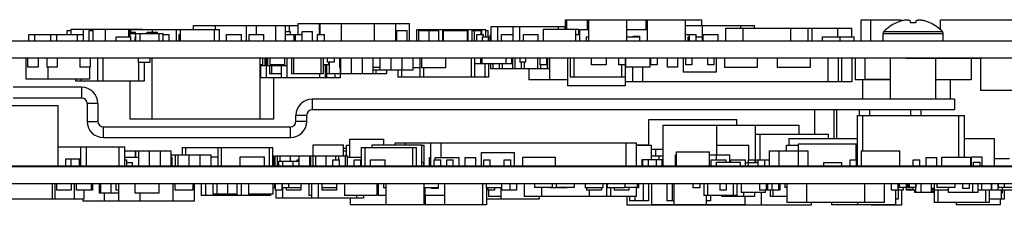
# Model space of a CAD drawing. Header units: inches. Extents: x 0 to 34, y 0 to 22.
# Tile 64 of 84: x 20.83 to 24.418, y 5.158 to 5.833. Entities that reach past the tile are written whole.
import ezdxf

# ---------------------------------------------------------------- set-up
doc = ezdxf.new("R2010")
doc.units = ezdxf.units.IN
doc.header["$LTSCALE"] = 1.87
doc.header["$MEASUREMENT"] = 0
doc.layers.get('0').update_dxf_attribs({"linetype": 'CONTINUOUS'})

msp = doc.modelspace()

# ---------------------------------------------------------------- linework, layer by layer
at = {"color": 7, "linetype": 'CONTINUOUS'}
for p, q in [((21.8452, 5.7791), (21.8452, 5.8191)), ((21.8452, 5.8191), (22.2512, 5.8191)), ((21.9232, 5.7791), (21.9232, 5.8191)), ((21.9252, 5.7791), (21.9252, 5.8191)), ((22.0032, 5.7551), (22.0032, 5.8191)), ((22.1232, 5.7551), (22.1232, 5.8191)), ((22.2012, 5.7551), (22.2012, 5.8191)), ((22.2512, 5.7551), (22.2512, 5.8191)), ((22.8197, 5.8331), (23.3167, 5.8331)), ((22.8197, 5.7991), (22.8197, 5.8331)), ((22.8247, 5.7991), (22.8247, 5.8331)), ((22.8997, 5.7981), (22.8997, 5.8331)), ((22.9047, 5.7551), (22.9047, 5.8331)), ((23.0427, 5.7551), (23.0427, 5.8331)), ((23.1137, 5.7981), (23.1137, 5.8331)), ((23.1187, 5.7551), (23.1187, 5.8331)), ((23.2567, 5.7551), (23.2567, 5.8331)), ((23.3167, 5.8121), (23.3167, 5.8331)), ((23.8972, 5.8331), (24.0422, 5.8331)), ((23.8972, 5.7551), (23.8972, 5.8331)), ((23.9322, 5.7551), (23.9322, 5.8331)), ((24.0422, 5.8281), (24.0422, 5.8331)), ((24.0767, 5.822), (24.0767, 5.8287)), ((24.0957, 5.8287), (24.0957, 5.822)), ((24.1862, 5.8331), (24.5254, 5.8331)), ((24.1862, 5.7962), (24.1862, 5.8331)), ((20.8632, 5.7551), (20.8632, 5.7791)), ((20.8632, 5.7791), (21.0632, 5.7791)), ((20.8857, 5.7551), (20.8857, 5.7791)), ((20.9432, 5.7551), (20.9432, 5.7791)), ((20.9657, 5.7551), (20.9657, 5.7791)), ((21.0032, 5.7791), (21.0032, 5.7941)), ((21.0032, 5.7941), (21.0182, 5.7941)), ((21.0182, 5.7791), (21.0182, 5.7991)), ((21.0182, 5.7991), (21.2782, 5.7991)), ((21.0407, 5.7551), (21.0407, 5.7791)), ((21.0632, 5.7551), (21.0632, 5.7991)), ((21.0832, 5.7551), (21.0832, 5.7941)), ((21.0832, 5.7941), (21.0982, 5.7941)), ((21.0982, 5.7551), (21.0982, 5.7991)), ((21.1432, 5.7551), (21.1432, 5.7991)), ((21.2282, 5.7711), (21.2282, 5.7991)), ((21.2282, 5.7941), (21.2332, 5.7941)), ((21.2332, 5.7711), (21.2332, 5.7941)), ((21.2332, 5.7881), (21.2522, 5.7881)), ((21.2332, 5.7831), (21.3527, 5.7831)), ((21.2347, 5.7881), (21.2347, 5.7981)), ((21.2347, 5.7981), (21.5582, 5.7981)), ((21.2522, 5.7831), (21.2522, 5.7881)), ((21.2537, 5.7551), (21.2537, 5.7831)), ((21.2687, 5.7551), (21.2687, 5.7831)), ((21.2782, 5.7981), (21.2782, 5.7991)), ((21.2942, 5.7831), (21.2942, 5.7881)), ((21.2942, 5.7881), (21.3322, 5.7881)), ((21.3147, 5.7881), (21.3147, 5.7981)), ((21.3322, 5.7831), (21.3322, 5.7881)), ((21.338, 5.7551), (21.338, 5.7831)), ((21.3527, 5.7551), (21.3527, 5.7831)), ((21.3527, 5.7791), (21.3752, 5.7791)), ((21.3752, 5.7551), (21.3752, 5.7791)), ((21.4017, 5.7551), (21.4017, 5.7981)), ((21.4112, 5.7551), (21.4112, 5.7791)), ((21.4112, 5.7791), (21.4167, 5.7791)), ((21.4167, 5.7551), (21.4167, 5.7981)), ((21.4632, 5.7981), (21.4632, 5.8121)), ((21.4632, 5.8121), (21.8452, 5.8121)), ((21.5397, 5.7551), (21.5397, 5.7981)), ((21.5432, 5.7981), (21.5432, 5.8121)), ((21.5582, 5.7551), (21.5582, 5.7981)), ((21.5842, 5.7551), (21.5842, 5.7791)), ((21.5842, 5.7791), (21.6382, 5.7791)), ((21.6382, 5.7551), (21.6382, 5.7791)), ((21.6572, 5.7551), (21.6572, 5.8121)), ((21.6662, 5.7551), (21.6662, 5.7791)), ((21.6662, 5.7791), (21.7202, 5.7791)), ((21.6927, 5.7791), (21.6927, 5.8121)), ((21.7202, 5.7551), (21.7202, 5.7791)), ((21.7637, 5.7551), (21.7637, 5.8121)), ((21.7992, 5.7551), (21.7992, 5.8121)), ((21.7992, 5.7901), (21.8172, 5.7901)), ((21.7992, 5.7791), (21.8302, 5.7791)), ((21.8137, 5.7901), (21.8137, 5.8121)), ((21.8172, 5.7791), (21.8172, 5.7901)), ((21.8302, 5.7551), (21.8302, 5.7791)), ((21.8356, 5.7551), (21.8356, 5.7791)), ((21.8356, 5.7791), (21.8592, 5.7791)), ((21.8592, 5.7551), (21.8592, 5.7901)), ((21.8592, 5.7901), (21.8972, 5.7901)), ((21.8972, 5.7551), (21.8972, 5.7901)), ((21.9156, 5.7551), (21.9156, 5.7791)), ((21.9156, 5.7791), (21.9408, 5.7791)), ((21.9408, 5.7551), (21.9408, 5.7791)), ((22.2042, 5.7551), (22.2042, 5.7941)), ((22.2042, 5.7941), (22.2422, 5.7941)), ((22.2422, 5.7551), (22.2422, 5.7941)), ((22.2771, 5.7551), (22.2771, 5.7981)), ((22.2771, 5.7981), (22.5292, 5.7981)), ((22.2842, 5.7551), (22.2842, 5.7941)), ((22.2842, 5.7941), (22.3571, 5.7941)), ((22.2918, 5.7941), (22.2918, 5.7981)), ((22.3222, 5.7551), (22.3222, 5.7941)), ((22.3571, 5.7551), (22.3571, 5.7981)), ((22.3718, 5.7551), (22.3718, 5.7981)), ((22.3742, 5.7551), (22.3742, 5.7941)), ((22.3742, 5.7941), (22.4622, 5.7941)), ((22.4622, 5.7551), (22.4622, 5.7941)), ((22.4646, 5.7551), (22.4646, 5.7981)), ((22.4792, 5.7551), (22.4792, 5.7981)), ((22.4792, 5.7941), (22.5122, 5.7941)), ((22.4872, 5.7551), (22.4872, 5.7941)), ((22.4962, 5.7791), (22.5202, 5.7791)), ((22.4962, 5.7551), (22.4962, 5.7791)), ((22.5122, 5.7791), (22.5122, 5.7941)), ((22.5146, 5.7791), (22.5146, 5.7981)), ((22.5202, 5.7711), (22.5202, 5.7791)), ((22.5292, 5.7711), (22.5292, 5.7981)), ((22.5292, 5.7941), (22.5372, 5.7941)), ((22.5372, 5.7711), (22.5372, 5.7941)), ((22.5462, 5.7791), (22.5482, 5.7791)), ((22.5462, 5.7551), (22.5462, 5.7791)), ((22.5482, 5.8081), (22.8197, 5.8081)), ((22.5482, 5.7551), (22.5482, 5.8081)), ((22.5732, 5.7551), (22.5732, 5.8081)), ((22.5862, 5.7791), (22.6282, 5.7791)), ((22.5862, 5.7551), (22.5862, 5.7791)), ((22.6282, 5.7551), (22.6282, 5.8081)), ((22.6532, 5.7551), (22.6532, 5.8081)), ((22.6662, 5.7791), (22.7202, 5.7791)), ((22.6662, 5.7551), (22.6662, 5.7791)), ((22.7202, 5.7551), (22.7202, 5.7791)), ((22.739, 5.7991), (22.8673, 5.7991)), ((22.739, 5.7551), (22.739, 5.7991)), ((22.7932, 5.7991), (22.7932, 5.8081)), ((22.8182, 5.7991), (22.8182, 5.8081)), ((22.8573, 5.7551), (22.8573, 5.7991)), ((22.8573, 5.7791), (22.8717, 5.7791)), ((22.8673, 5.7791), (22.8673, 5.7991)), ((22.8717, 5.7981), (22.9047, 5.7981)), ((22.8717, 5.7551), (22.8717, 5.7981)), ((23.0427, 5.7981), (23.1187, 5.7981)), ((23.2567, 5.8121), (23.5082, 5.8121)), ((23.2567, 5.7791), (23.2952, 5.7791)), ((23.2712, 5.7551), (23.2712, 5.7791)), ((23.2952, 5.7551), (23.2952, 5.7791)), ((23.3182, 5.7551), (23.3182, 5.8121)), ((23.3212, 5.7791), (23.3752, 5.7791)), ((23.3212, 5.7551), (23.3212, 5.7791)), ((23.3752, 5.7551), (23.3752, 5.7791)), ((23.4032, 5.8021), (23.8622, 5.8021)), ((23.4032, 5.7551), (23.4032, 5.8021)), ((23.4582, 5.8021), (23.4582, 5.8121)), ((23.4672, 5.7551), (23.4672, 5.8021)), ((23.5082, 5.8021), (23.5082, 5.8121)), ((23.6402, 5.7551), (23.6402, 5.8021)), ((23.7032, 5.7551), (23.7032, 5.8021)), ((23.7182, 5.7551), (23.7182, 5.8021)), ((23.8122, 5.7711), (23.8122, 5.8021)), ((23.8622, 5.7711), (23.8622, 5.8021)), ((23.9767, 5.7831), (24.1957, 5.7831)), ((23.9767, 5.7551), (23.9767, 5.7831)), ((23.9795, 5.79), (24.1928, 5.79)), ((24.1957, 5.7551), (24.1957, 5.7831)), ((25.3412, 5.7551), (19.6272, 5.7551)), ((21.1812, 5.7551), (21.1812, 5.7711)), ((21.1812, 5.7711), (21.2352, 5.7711)), ((21.2352, 5.7551), (21.2352, 5.7711)), ((21.2512, 5.7551), (21.2512, 5.7711)), ((21.2512, 5.7711), (21.2537, 5.7711)), ((22.5172, 5.7711), (22.5442, 5.7711)), ((22.5172, 5.7551), (22.5172, 5.7711)), ((22.5392, 5.7551), (22.5392, 5.7711)), ((22.5442, 5.7551), (22.5442, 5.7711)), ((22.8962, 5.7711), (22.9047, 5.7711)), ((22.8962, 5.7551), (22.8962, 5.7711)), ((23.0427, 5.7711), (23.0907, 5.7711)), ((23.0657, 5.7731), (23.0907, 5.7731)), ((23.0657, 5.7711), (23.0657, 5.7731)), ((23.0907, 5.7551), (23.0907, 5.7731)), ((23.2657, 5.7711), (23.2712, 5.7711)), ((23.2657, 5.7551), (23.2657, 5.7711)), ((23.2952, 5.7711), (23.3182, 5.7711)), ((23.7557, 5.7711), (23.8707, 5.7711)), ((23.7557, 5.7551), (23.7557, 5.7711)), ((23.8207, 5.7551), (23.8207, 5.7711)), ((23.8707, 5.7551), (23.8707, 5.7711)), ((25.3412, 5.6931), (19.6272, 5.6931)), ((20.8522, 5.6931), (20.8522, 5.6171)), ((20.8592, 5.6931), (20.8592, 5.6601)), ((20.8972, 5.6931), (20.8972, 5.6601)), ((20.9292, 5.6931), (20.9292, 5.6601)), ((20.9672, 5.6931), (20.9672, 5.6601)), ((21.0492, 5.6931), (21.0492, 5.6601)), ((21.0872, 5.6931), (21.0872, 5.6601)), ((21.1137, 5.6931), (21.1137, 5.6101)), ((21.1332, 5.6931), (21.1332, 5.6101)), ((21.2622, 5.6931), (21.2622, 5.6771)), ((21.3042, 5.6771), (21.2622, 5.6771)), ((21.2637, 5.6771), (21.2637, 5.6101)), ((21.2832, 5.6771), (21.2832, 5.6101)), ((21.3042, 5.6931), (21.3042, 5.6771)), ((21.3117, 5.6931), (21.3117, 5.4711)), ((21.7054, 5.6931), (21.7054, 5.4711)), ((21.7152, 5.6931), (21.7152, 5.6691)), ((21.7232, 5.6931), (21.7232, 5.6651)), ((21.7282, 5.6931), (21.7282, 5.6221)), ((21.7332, 5.6931), (21.7332, 5.6651)), ((21.7412, 5.6931), (21.7412, 5.6691)), ((21.7952, 5.6931), (21.7952, 5.6691)), ((21.8032, 5.6931), (21.8032, 5.6221)), ((21.8202, 5.6931), (21.8202, 5.6361)), ((21.8282, 5.6931), (21.8282, 5.6361)), ((21.9282, 5.6931), (21.9282, 5.6361)), ((21.9362, 5.6931), (21.9362, 5.6361)), ((21.9507, 5.6931), (21.9507, 5.6791)), ((21.9757, 5.6791), (21.9507, 5.6791)), ((21.9552, 5.6791), (21.9552, 5.6691)), ((21.9581, 5.6791), (21.9581, 5.6361)), ((21.9757, 5.6931), (21.9757, 5.6791)), ((21.9962, 5.6931), (21.9962, 5.6591)), ((21.9991, 5.6931), (21.9991, 5.6361)), ((22.0381, 5.6931), (22.0381, 5.6361)), ((22.0783, 5.6931), (22.0783, 5.6361)), ((22.1172, 5.6931), (22.1172, 5.6361)), ((22.1432, 5.6931), (22.1432, 5.6501)), ((22.1832, 5.6931), (22.1832, 5.6501)), ((22.2232, 5.6931), (22.2232, 5.6501)), ((22.2632, 5.6931), (22.2632, 5.6501)), ((22.2882, 5.6931), (22.2882, 5.6241)), ((22.2942, 5.6931), (22.2942, 5.6581)), ((22.3822, 5.6931), (22.3822, 5.6581)), ((22.4752, 5.6931), (22.4752, 5.6241)), ((22.4882, 5.6931), (22.4882, 5.6241)), ((22.6222, 5.6731), (22.4882, 5.6731)), ((22.5092, 5.6931), (22.5092, 5.6731)), ((22.5142, 5.6931), (22.5142, 5.6731)), ((22.5252, 5.6731), (22.5252, 5.6241)), ((22.5382, 5.6731), (22.5382, 5.6241)), ((22.5462, 5.6731), (22.5462, 5.6541)), ((22.5541, 5.6731), (22.5541, 5.6541)), ((22.5777, 5.6731), (22.5777, 5.6541)), ((22.5888, 5.6731), (22.5888, 5.6541)), ((22.6022, 5.6931), (22.6022, 5.6731)), ((22.6222, 5.6931), (22.6222, 5.6731)), ((22.6262, 5.6931), (22.6262, 5.6541)), ((22.6341, 5.6931), (22.6341, 5.6541)), ((22.6532, 5.6931), (22.6532, 5.6791)), ((22.6732, 5.6791), (22.6532, 5.6791)), ((22.6577, 5.6791), (22.6577, 5.6541)), ((22.6688, 5.6791), (22.6688, 5.6541)), ((22.6732, 5.6931), (22.6732, 5.6791)), ((22.7176, 5.6931), (22.7176, 5.6541)), ((22.7262, 5.6931), (22.7262, 5.6691)), ((22.7502, 5.6931), (22.7502, 5.6691)), ((22.7522, 5.6931), (22.7522, 5.6541)), ((22.7601, 5.6931), (22.7601, 5.6541)), ((22.7612, 5.6771), (22.7601, 5.6771)), ((22.7612, 5.6931), (22.7612, 5.6141)), ((22.8262, 5.6931), (22.8262, 5.5931)), ((22.8362, 5.6931), (22.8362, 5.6241)), ((22.8492, 5.6931), (22.8492, 5.6241)), ((22.9132, 5.6931), (22.9132, 5.6691)), ((22.9672, 5.6931), (22.9672, 5.6691)), ((23.0122, 5.6931), (23.0122, 5.6691)), ((23.0362, 5.6931), (23.0362, 5.5931)), ((23.0382, 5.6931), (23.0382, 5.6601)), ((23.1262, 5.6931), (23.1262, 5.6601)), ((23.1292, 5.6931), (23.1292, 5.6691)), ((23.1532, 5.6931), (23.1532, 5.6691)), ((23.1892, 5.6931), (23.1892, 5.6601)), ((23.2272, 5.6931), (23.2272, 5.6601)), ((23.2482, 5.6931), (23.2482, 5.6421)), ((23.2562, 5.6931), (23.2562, 5.6691)), ((23.2802, 5.6931), (23.2802, 5.6691)), ((23.3362, 5.6931), (23.3362, 5.6691)), ((23.3602, 5.6931), (23.3602, 5.6691)), ((23.3682, 5.6931), (23.3682, 5.6421)), ((23.3982, 5.6931), (23.3982, 5.6591)), ((23.5182, 5.6931), (23.5182, 5.6591)), ((23.5912, 5.6931), (23.5912, 5.6591)), ((23.7112, 5.6931), (23.7112, 5.6591)), ((23.7756, 5.6931), (23.7756, 5.6071)), ((23.8132, 5.6931), (23.8132, 5.6071)), ((23.8256, 5.6931), (23.8256, 5.6071)), ((23.8632, 5.6931), (23.8632, 5.6071)), ((23.8752, 5.6931), (23.8752, 5.6141)), ((23.9102, 5.6931), (23.9102, 5.6151)), ((24.0037, 5.5443), (24.0037, 5.6928)), ((24.0202, 5.6931), (24.0202, 5.6928)), ((24.0302, 5.6931), (24.0302, 5.6928)), ((24.3362, 5.6921), (24.0612, 5.6921)), ((24.1687, 5.5443), (24.1687, 5.6921)), ((24.2972, 5.6921), (24.2972, 5.6141)), ((24.3322, 5.6921), (24.3322, 5.5751)), ((20.8972, 5.6601), (20.8592, 5.6601)), ((20.9672, 5.6601), (20.9292, 5.6601)), ((20.9322, 5.6601), (20.9322, 5.6171)), ((21.0872, 5.6601), (21.0492, 5.6601)), ((21.0842, 5.6601), (21.0842, 5.6171)), ((21.7152, 5.6691), (21.7054, 5.6691)), ((21.7232, 5.6651), (21.7054, 5.6651)), ((21.7082, 5.6651), (21.7082, 5.6221)), ((21.8032, 5.6651), (21.7332, 5.6651)), ((21.7402, 5.6651), (21.7402, 5.6361)), ((21.7832, 5.6361), (21.7402, 5.6361)), ((21.7952, 5.6691), (21.7412, 5.6691)), ((21.7482, 5.6651), (21.7482, 5.6361)), ((21.7532, 5.6691), (21.7532, 5.6651)), ((21.7832, 5.6691), (21.7832, 5.6221)), ((21.9362, 5.6361), (21.8202, 5.6361)), ((21.9232, 5.6361), (21.9232, 5.6221)), ((21.9552, 5.6691), (21.9362, 5.6691)), ((21.9432, 5.6691), (21.9432, 5.6221)), ((21.9482, 5.6691), (21.9482, 5.6221)), ((22.1672, 5.6361), (21.9482, 5.6361)), ((21.9782, 5.6361), (21.9782, 5.6221)), ((21.9991, 5.6591), (21.9962, 5.6591)), ((21.9982, 5.6361), (21.9982, 5.6221)), ((21.9983, 5.6591), (21.9983, 5.6361)), ((22.1432, 5.6591), (22.1172, 5.6591)), ((22.2632, 5.6501), (22.1172, 5.6501)), ((22.1283, 5.6501), (22.1283, 5.6361)), ((22.1672, 5.6501), (22.1672, 5.6361)), ((22.2082, 5.6501), (22.2082, 5.6241)), ((22.2212, 5.6501), (22.2212, 5.6241)), ((22.2882, 5.6581), (22.2632, 5.6581)), ((22.3822, 5.6581), (22.2942, 5.6581)), ((22.3012, 5.6581), (22.3012, 5.6241)), ((22.7601, 5.6541), (22.5462, 5.6541)), ((22.6852, 5.6541), (22.6852, 5.6141)), ((22.7502, 5.6691), (22.7262, 5.6691)), ((22.7286, 5.6691), (22.7286, 5.6541)), ((22.9672, 5.6691), (22.9132, 5.6691)), ((23.0382, 5.6691), (23.0122, 5.6691)), ((23.0232, 5.6691), (23.0232, 5.6241)), ((23.1262, 5.6601), (23.0362, 5.6601)), ((23.0632, 5.6601), (23.0632, 5.6071)), ((23.1004, 5.6601), (23.1004, 5.6071)), ((23.1532, 5.6691), (23.1292, 5.6691)), ((23.2272, 5.6601), (23.1892, 5.6601)), ((23.3682, 5.6421), (23.2482, 5.6421)), ((23.2802, 5.6691), (23.2562, 5.6691)), ((23.3602, 5.6691), (23.3362, 5.6691)), ((23.5182, 5.6591), (23.3982, 5.6591)), ((23.7112, 5.6591), (23.5912, 5.6591)), ((21.0842, 5.6171), (20.8522, 5.6171)), ((21.0337, 5.6171), (21.0337, 5.6101)), ((21.2832, 5.6101), (21.0337, 5.6101)), ((21.0532, 5.6171), (21.0532, 5.6101)), ((21.2317, 5.6101), (21.2317, 5.4711)), ((21.9982, 5.6221), (21.7082, 5.6221)), ((21.7554, 5.6221), (21.7554, 5.4711)), ((22.5382, 5.6241), (22.2082, 5.6241)), ((22.8262, 5.6141), (22.6852, 5.6141)), ((23.0362, 5.6241), (22.8362, 5.6241)), ((23.8632, 5.6071), (23.0362, 5.6071)), ((24.0037, 5.6141), (23.8752, 5.6141)), ((23.9012, 5.6141), (23.9012, 5.5443)), ((24.0037, 5.6151), (23.9102, 5.6151)), ((24.2972, 5.6141), (24.1687, 5.6141)), ((24.2212, 5.6141), (24.2212, 5.5443)), ((21.056, 5.5873), (21.056, 5.5483)), ((23.0362, 5.5931), (22.8262, 5.5931)), ((24.4812, 5.5751), (24.3322, 5.5751)), ((21.056, 5.5483), (20.8068, 5.5483)), ((21.076, 5.5283), (21.076, 5.4633)), ((21.115, 5.5283), (21.076, 5.5283)), ((21.896, 5.5443), (21.896, 5.5053)), ((24.237, 5.5443), (24.237, 5.5053)), ((20.4467, 5.5211), (20.9704, 5.5211)), ((20.9704, 5.3011), (20.9704, 5.5211)), ((24.237, 5.5053), (21.896, 5.5053)), ((23.7282, 5.4171), (23.7282, 5.5053)), ((23.7982, 5.4011), (23.7982, 5.5053)), ((23.8083, 5.4011), (23.8083, 5.5053)), ((23.8907, 5.4841), (23.8907, 5.5053)), ((23.9282, 5.4841), (23.9282, 5.5053)), ((24.0782, 5.4841), (24.0782, 5.5053)), ((24.1137, 5.5053), (24.1137, 5.4841)), ((21.076, 5.4633), (21.115, 5.4633)), ((21.7554, 5.4711), (21.2317, 5.4711)), ((21.837, 5.4853), (21.876, 5.4853)), ((21.876, 5.4633), (21.837, 5.4633)), ((21.876, 5.4633), (21.876, 5.4853)), ((23.1232, 5.4701), (23.4432, 5.4701)), ((23.1232, 5.3771), (23.1232, 5.4701)), ((23.4432, 5.4491), (23.4432, 5.4701)), ((23.8832, 5.4841), (24.2732, 5.4841)), ((23.8832, 5.3011), (23.8832, 5.4841)), ((23.9032, 5.3561), (23.9032, 5.4841)), ((24.2532, 5.3331), (24.2532, 5.4841)), ((24.2732, 5.3331), (24.2732, 5.4841)), ((21.135, 5.4043), (21.135, 5.4433)), ((21.817, 5.4043), (21.817, 5.4433)), ((23.1752, 5.4491), (23.6712, 5.4491)), ((23.1752, 5.3011), (23.1752, 5.4491)), ((23.3712, 5.3421), (23.3712, 5.4491)), ((23.5112, 5.3151), (23.5112, 5.4491)), ((23.6712, 5.4171), (23.6712, 5.4491)), ((21.135, 5.4043), (21.817, 5.4043)), ((22.0332, 5.3331), (22.0332, 5.3991)), ((22.0332, 5.3991), (22.1572, 5.3991)), ((22.1572, 5.3781), (22.1572, 5.3991)), ((22.1982, 5.3851), (23.0782, 5.3851)), ((22.1982, 5.3781), (22.1982, 5.3851)), ((22.2356, 5.3781), (22.2356, 5.3851)), ((22.3282, 5.3011), (22.3282, 5.3851)), ((22.3656, 5.3321), (22.3656, 5.3851)), ((23.0407, 5.3011), (23.0407, 5.3851)), ((23.0782, 5.3011), (23.0782, 5.3851)), ((23.5112, 5.4171), (23.7774, 5.4171)), ((23.529, 5.3231), (23.529, 5.4171)), ((23.6341, 5.4011), (23.8832, 5.4011)), ((23.6341, 5.3771), (23.6341, 5.4011)), ((23.7774, 5.4011), (23.7774, 5.4171)), ((24.2732, 5.4011), (24.3822, 5.4011)), ((24.3822, 5.3011), (24.3822, 5.4011)), ((20.9704, 5.3701), (21.2132, 5.3701)), ((21.0532, 5.3011), (21.0532, 5.3701)), ((21.0732, 5.3011), (21.0732, 5.3701)), ((21.1932, 5.3011), (21.1932, 5.3701)), ((21.2132, 5.3011), (21.2132, 5.3701)), ((21.2132, 5.3331), (21.2132, 5.3561)), ((21.2132, 5.3561), (21.3822, 5.3561)), ((21.2522, 5.3331), (21.2522, 5.3561)), ((21.2531, 5.3331), (21.2531, 5.3561)), ((21.2641, 5.3011), (21.2641, 5.3561)), ((21.3031, 5.3011), (21.3031, 5.3561)), ((21.3432, 5.3011), (21.3432, 5.3561)), ((21.3822, 5.3011), (21.3822, 5.3561)), ((21.4232, 5.3421), (21.4232, 5.3681)), ((21.4232, 5.3681), (21.7532, 5.3681)), ((21.4352, 5.3421), (21.4352, 5.3681)), ((21.5532, 5.3011), (21.5532, 5.3681)), ((21.5652, 5.3011), (21.5652, 5.3681)), ((21.7402, 5.3011), (21.7402, 5.3681)), ((21.7532, 5.3011), (21.7532, 5.3681)), ((21.9002, 5.3381), (21.9002, 5.3781)), ((21.9002, 5.3781), (22.0102, 5.3781)), ((22.0102, 5.3381), (22.0102, 5.3781)), ((22.0102, 5.3661), (22.0212, 5.3661)), ((22.0102, 5.3561), (22.0212, 5.3561)), ((22.0212, 5.3381), (22.0212, 5.3771)), ((22.0212, 5.3771), (22.0332, 5.3771)), ((22.0762, 5.3011), (22.0762, 5.3681)), ((22.0762, 5.3681), (22.2762, 5.3681)), ((22.0892, 5.3011), (22.0892, 5.3681)), ((22.1142, 5.3681), (22.1142, 5.3781)), ((22.1142, 5.3781), (22.2962, 5.3781)), ((22.2632, 5.3011), (22.2632, 5.3681)), ((22.2762, 5.3011), (22.2762, 5.3681)), ((22.2962, 5.3011), (22.2962, 5.3781)), ((22.2962, 5.3771), (22.3042, 5.3771)), ((22.3042, 5.3011), (22.3042, 5.3771)), ((22.5132, 5.3501), (22.6332, 5.3501)), ((22.5132, 5.3011), (22.5132, 5.3501)), ((22.6332, 5.3011), (22.6332, 5.3501)), ((23.0782, 5.3781), (23.1232, 5.3781)), ((23.0782, 5.3771), (23.1322, 5.3771)), ((23.1322, 5.3247), (23.1322, 5.3771)), ((23.1322, 5.3621), (23.1752, 5.3621)), ((23.1482, 5.3381), (23.1482, 5.3621)), ((23.2242, 5.3521), (23.3442, 5.3521)), ((23.2242, 5.3011), (23.2242, 5.3521)), ((23.3442, 5.3011), (23.3442, 5.3521)), ((23.3712, 5.3771), (23.4872, 5.3771)), ((23.4872, 5.3231), (23.4872, 5.3771)), ((23.5622, 5.3561), (23.7042, 5.3561)), ((23.5622, 5.3011), (23.5622, 5.3561)), ((23.5977, 5.3011), (23.5977, 5.3561)), ((23.6242, 5.3771), (23.6682, 5.3771)), ((23.6242, 5.3561), (23.6242, 5.3771)), ((23.6682, 5.3821), (23.8782, 5.3821)), ((23.6682, 5.3561), (23.6682, 5.3821)), ((23.6687, 5.3011), (23.6687, 5.3561)), ((23.7042, 5.3011), (23.7042, 5.3561)), ((23.8782, 5.3231), (23.8782, 5.3821)), ((23.8982, 5.3561), (24.0382, 5.3561)), ((23.8982, 5.3011), (23.8982, 5.3561)), ((24.0382, 5.3011), (24.0382, 5.3561)), ((20.9982, 5.3011), (20.9982, 5.3271)), ((20.9982, 5.3271), (21.0532, 5.3271)), ((21.0182, 5.3011), (21.0182, 5.3271)), ((21.0482, 5.3011), (21.0482, 5.3271)), ((21.2132, 5.3331), (21.2641, 5.3331)), ((21.2132, 5.3231), (21.2202, 5.3231)), ((21.2202, 5.3011), (21.2202, 5.3231)), ((21.2202, 5.3131), (21.2407, 5.3131)), ((21.2407, 5.3011), (21.2407, 5.3131)), ((21.3822, 5.3421), (21.5282, 5.3421)), ((21.3822, 5.3331), (21.3862, 5.3331)), ((21.3862, 5.3011), (21.3862, 5.3331)), ((21.3982, 5.3011), (21.3982, 5.3421)), ((21.4082, 5.3011), (21.4082, 5.3421)), ((21.4482, 5.3011), (21.4482, 5.3421)), ((21.4882, 5.3011), (21.4882, 5.3421)), ((21.5282, 5.3011), (21.5282, 5.3421)), ((21.5282, 5.3341), (21.5532, 5.3341)), ((21.6342, 5.3011), (21.6342, 5.3341)), ((21.6342, 5.3341), (21.7222, 5.3341)), ((21.7222, 5.3011), (21.7222, 5.3341)), ((21.7532, 5.3381), (21.7572, 5.3381)), ((21.7572, 5.3011), (21.7572, 5.3381)), ((21.7572, 5.3191), (21.7612, 5.3191)), ((21.7612, 5.3011), (21.7612, 5.3381)), ((21.7612, 5.3381), (22.0251, 5.3381)), ((21.7691, 5.3011), (21.7691, 5.3381)), ((21.7742, 5.3011), (21.7742, 5.3191)), ((21.7742, 5.3191), (21.8492, 5.3191)), ((21.7792, 5.3191), (21.7792, 5.3381)), ((21.7892, 5.3011), (21.7892, 5.3191)), ((21.8172, 5.3191), (21.8172, 5.3381)), ((21.8272, 5.3011), (21.8272, 5.3191)), ((21.8412, 5.3191), (21.8412, 5.3231)), ((21.8412, 5.3231), (21.8492, 5.3231)), ((21.8492, 5.3011), (21.8492, 5.3381)), ((21.8872, 5.3011), (21.8872, 5.3381)), ((21.8872, 5.3011), (21.8872, 5.3381)), ((21.8912, 5.3011), (21.8912, 5.3381)), ((21.8991, 5.3011), (21.8991, 5.3381)), ((21.9092, 5.3011), (21.9092, 5.3381)), ((21.9472, 5.3011), (21.9472, 5.3381)), ((21.9712, 5.3011), (21.9712, 5.3231)), ((21.9712, 5.3231), (21.9952, 5.3231)), ((21.9826, 5.3231), (21.9826, 5.3381)), ((21.9936, 5.3231), (21.9936, 5.3381)), ((21.9952, 5.3011), (21.9952, 5.3231)), ((22.0172, 5.3011), (22.0172, 5.3381)), ((22.0192, 5.3381), (22.0192, 5.3421)), ((22.0192, 5.3421), (22.0212, 5.3421)), ((22.0251, 5.3011), (22.0251, 5.3381)), ((22.0251, 5.3331), (22.0762, 5.3331)), ((22.0492, 5.3011), (22.0492, 5.3231)), ((22.0492, 5.3231), (22.0732, 5.3231)), ((22.0732, 5.3011), (22.0732, 5.3231)), ((22.1082, 5.3011), (22.1082, 5.3231)), ((22.1082, 5.3231), (22.1622, 5.3231)), ((22.1622, 5.3011), (22.1622, 5.3231)), ((22.2962, 5.3151), (22.3027, 5.3151)), ((22.3027, 5.3011), (22.3027, 5.3151)), ((22.3242, 5.3321), (22.3282, 5.3321)), ((22.3242, 5.3011), (22.3242, 5.3321)), ((22.3412, 5.3231), (22.3652, 5.3231)), ((22.3412, 5.3011), (22.3412, 5.3231)), ((22.3442, 5.3321), (22.4322, 5.3321)), ((22.3442, 5.3231), (22.3442, 5.3321)), ((22.3652, 5.3011), (22.3652, 5.3231)), ((22.3862, 5.3231), (22.4102, 5.3231)), ((22.3862, 5.3011), (22.3862, 5.3231)), ((22.4102, 5.3011), (22.4102, 5.3231)), ((22.4322, 5.3011), (22.4322, 5.3321)), ((22.4542, 5.3321), (22.4922, 5.3321)), ((22.4542, 5.3011), (22.4542, 5.3321)), ((22.4922, 5.3011), (22.4922, 5.3321)), ((22.5212, 5.3231), (22.5452, 5.3231)), ((22.5212, 5.3011), (22.5212, 5.3231)), ((22.5452, 5.3011), (22.5452, 5.3231)), ((22.5962, 5.3231), (22.6202, 5.3231)), ((22.5962, 5.3011), (22.5962, 5.3231)), ((22.6202, 5.3011), (22.6202, 5.3231)), ((22.6632, 5.3331), (22.7832, 5.3331)), ((22.6632, 5.3011), (22.6632, 5.3331)), ((22.7832, 5.3011), (22.7832, 5.3331)), ((23.0992, 5.3247), (23.1712, 5.3247)), ((23.0992, 5.3011), (23.0992, 5.3247)), ((23.1012, 5.3011), (23.1012, 5.3247)), ((23.1212, 5.3011), (23.1212, 5.3247)), ((23.1322, 5.3381), (23.1752, 5.3381)), ((23.1512, 5.3011), (23.1512, 5.3247)), ((23.1612, 5.3247), (23.1612, 5.3381)), ((23.1712, 5.3011), (23.1712, 5.3247)), ((23.2207, 5.3421), (23.2242, 5.3421)), ((23.2207, 5.3011), (23.2207, 5.3421)), ((23.3442, 5.3421), (23.4177, 5.3421)), ((23.3502, 5.3231), (23.4042, 5.3231)), ((23.3502, 5.3011), (23.3502, 5.3231)), ((23.3692, 5.3231), (23.3692, 5.3421)), ((23.3692, 5.3151), (23.4572, 5.3151)), ((23.3692, 5.3011), (23.3692, 5.3151)), ((23.4042, 5.3151), (23.4042, 5.3231)), ((23.4177, 5.3151), (23.4177, 5.3421)), ((23.4212, 5.3231), (23.4752, 5.3231)), ((23.4212, 5.3151), (23.4212, 5.3231)), ((23.4572, 5.3011), (23.4572, 5.3151)), ((23.4752, 5.3011), (23.4752, 5.3231)), ((23.4752, 5.3131), (23.5212, 5.3131)), ((23.4857, 5.3011), (23.4857, 5.3131)), ((23.4862, 5.3231), (23.5102, 5.3231)), ((23.4862, 5.3131), (23.4862, 5.3231)), ((23.5102, 5.3131), (23.5102, 5.3231)), ((23.5102, 5.3151), (23.5212, 5.3151)), ((23.5112, 5.3231), (23.5622, 5.3231)), ((23.5212, 5.3011), (23.5212, 5.3231)), ((23.5452, 5.3011), (23.5452, 5.3231)), ((23.7607, 5.3131), (23.8257, 5.3131)), ((23.7607, 5.3011), (23.7607, 5.3131)), ((23.8257, 5.3011), (23.8257, 5.3131)), ((23.8562, 5.3231), (23.8802, 5.3231)), ((23.8562, 5.3011), (23.8562, 5.3231)), ((23.8802, 5.3011), (23.8802, 5.3231)), ((24.0862, 5.3231), (24.1102, 5.3231)), ((24.0862, 5.3011), (24.0862, 5.3231)), ((24.1102, 5.3011), (24.1102, 5.3231)), ((24.1342, 5.3321), (24.1722, 5.3321)), ((24.1342, 5.3011), (24.1342, 5.3321)), ((24.1722, 5.3011), (24.1722, 5.3321)), ((24.1902, 5.3331), (24.2962, 5.3331)), ((24.1902, 5.3011), (24.1902, 5.3331)), ((24.2962, 5.3011), (24.2962, 5.3331)), ((24.2992, 5.3341), (24.3372, 5.3341)), ((24.2992, 5.3011), (24.2992, 5.3341)), ((24.3057, 5.3151), (24.3307, 5.3151)), ((24.3057, 5.3011), (24.3057, 5.3151)), ((24.3307, 5.3011), (24.3307, 5.3151)), ((24.3372, 5.3011), (24.3372, 5.3341)), ((24.4378, 5.3271), (24.3822, 5.3271)), ((19.6272, 5.3011), (25.8472, 5.3011)), ((19.6272, 5.2991), (26.1362, 5.2991)), ((19.6272, 5.2371), (25.8412, 5.2371)), ((20.9482, 5.2371), (20.9482, 5.1801)), ((20.9577, 5.2371), (20.9577, 5.1801)), ((20.9642, 5.2371), (20.9642, 5.2131)), ((21.0182, 5.2131), (20.9642, 5.2131)), ((21.0182, 5.2371), (21.0182, 5.2131)), ((21.0287, 5.2371), (21.0287, 5.1801)), ((21.0362, 5.2371), (21.0362, 5.2131)), ((21.0952, 5.2131), (21.0362, 5.2131)), ((21.0642, 5.2131), (21.0642, 5.1801)), ((21.0902, 5.2371), (21.0902, 5.2131)), ((21.0952, 5.2371), (21.0952, 5.2131)), ((21.1192, 5.2371), (21.1192, 5.2021)), ((21.1242, 5.2371), (21.1242, 5.2021)), ((21.1622, 5.2371), (21.1622, 5.2021)), ((21.1806, 5.2371), (21.1806, 5.2131)), ((21.1902, 5.2131), (21.1806, 5.2131)), ((21.1902, 5.2371), (21.1902, 5.1731)), ((21.2492, 5.2371), (21.2492, 5.2021)), ((21.3372, 5.2371), (21.3372, 5.2021)), ((21.3882, 5.2371), (21.3882, 5.1731)), ((21.3952, 5.2371), (21.3952, 5.2131)), ((21.4612, 5.2131), (21.3952, 5.2131)), ((21.4612, 5.2371), (21.4612, 5.2131)), ((21.4662, 5.2371), (21.4662, 5.1731)), ((21.4921, 5.2371), (21.4921, 5.1941)), ((21.5068, 5.2371), (21.5068, 5.1941)), ((21.5342, 5.2371), (21.5342, 5.1981)), ((21.5492, 5.2371), (21.5492, 5.1981)), ((21.5872, 5.2371), (21.5872, 5.1981)), ((21.6221, 5.2371), (21.6221, 5.1941)), ((21.6368, 5.2371), (21.6368, 5.1941)), ((21.6642, 5.2371), (21.6642, 5.1981)), ((21.7522, 5.2371), (21.7522, 5.1981)), ((21.7592, 5.2211), (21.7522, 5.2211)), ((21.7592, 5.2371), (21.7592, 5.2211)), ((21.7612, 5.2371), (21.7612, 5.2131)), ((21.7852, 5.2131), (21.7612, 5.2131)), ((21.7632, 5.2131), (21.7632, 5.1841)), ((21.7852, 5.2371), (21.7852, 5.2131)), ((21.8552, 5.2211), (21.7852, 5.2211)), ((21.7872, 5.2371), (21.7872, 5.2211)), ((21.7882, 5.2211), (21.7882, 5.1841)), ((21.8012, 5.2211), (21.8012, 5.2131)), ((21.8552, 5.2131), (21.8012, 5.2131)), ((21.8092, 5.2371), (21.8092, 5.2211)), ((21.8552, 5.2371), (21.8552, 5.2131)), ((21.884, 5.2371), (21.884, 5.1931)), ((21.8932, 5.2371), (21.8932, 5.1841)), ((21.9182, 5.2371), (21.9182, 5.1841)), ((21.9312, 5.2371), (21.9312, 5.2131)), ((21.9852, 5.2211), (21.9312, 5.2211)), ((21.9852, 5.2131), (21.9312, 5.2131)), ((21.9852, 5.2371), (21.9852, 5.2131)), ((22.014, 5.2371), (22.014, 5.1931)), ((22.1323, 5.2371), (22.1323, 5.1931)), ((22.1366, 5.2131), (22.1323, 5.2131)), ((22.1366, 5.2371), (22.1366, 5.1941)), ((22.1562, 5.2371), (22.1562, 5.2211)), ((22.1647, 5.2211), (22.1562, 5.2211)), ((22.1647, 5.2371), (22.1647, 5.1591)), ((22.3027, 5.2371), (22.3027, 5.1591)), ((22.3557, 5.2211), (22.3027, 5.2211)), ((22.3066, 5.2211), (22.3066, 5.1941)), ((22.3307, 5.2211), (22.3307, 5.2191)), ((22.3557, 5.2191), (22.3307, 5.2191)), ((22.3557, 5.2371), (22.3557, 5.2191)), ((22.3787, 5.2371), (22.3787, 5.1591)), ((22.5167, 5.2371), (22.5167, 5.1591)), ((22.5307, 5.2371), (22.5307, 5.2211)), ((22.5862, 5.2211), (22.5307, 5.2211)), ((22.5317, 5.2211), (22.5317, 5.1591)), ((22.5362, 5.2211), (22.5362, 5.2131)), ((22.5602, 5.2131), (22.5362, 5.2131)), ((22.5382, 5.2131), (22.5382, 5.1901)), ((22.5602, 5.2211), (22.5602, 5.2131)), ((22.5832, 5.2211), (22.5832, 5.1801)), ((22.5862, 5.2371), (22.5862, 5.2131)), ((22.6402, 5.2131), (22.5862, 5.2131)), ((22.6162, 5.2371), (22.6162, 5.2131)), ((22.6402, 5.2371), (22.6402, 5.2131)), ((22.6682, 5.2371), (22.6682, 5.1901)), ((22.7057, 5.2371), (22.7057, 5.2231)), ((22.7707, 5.2231), (22.7057, 5.2231)), ((22.7312, 5.2231), (22.7312, 5.1901)), ((22.7607, 5.2231), (22.7607, 5.2211)), ((22.8257, 5.2211), (22.7607, 5.2211)), ((22.7707, 5.2371), (22.7707, 5.2231)), ((22.7857, 5.2371), (22.7857, 5.2231)), ((22.8507, 5.2231), (22.7857, 5.2231)), ((22.8257, 5.2231), (22.8257, 5.2211)), ((22.8507, 5.2371), (22.8507, 5.2231)), ((22.8907, 5.2371), (22.8907, 5.2211)), ((22.9557, 5.2211), (22.8907, 5.2211)), ((22.8962, 5.2211), (22.8962, 5.2131)), ((22.9502, 5.2131), (22.8962, 5.2131)), ((22.9052, 5.2131), (22.9052, 5.1901)), ((22.9502, 5.2211), (22.9502, 5.2131)), ((22.9557, 5.2371), (22.9557, 5.2211)), ((22.9682, 5.2371), (22.9682, 5.1901)), ((22.9707, 5.2371), (22.9707, 5.2211)), ((23.0357, 5.2211), (22.9707, 5.2211)), ((22.9832, 5.2211), (22.9832, 5.1901)), ((22.9962, 5.2211), (22.9962, 5.2131)), ((23.0502, 5.2131), (22.9962, 5.2131)), ((23.0357, 5.2371), (23.0357, 5.2211)), ((23.0857, 5.2231), (23.0357, 5.2231)), ((23.0502, 5.2231), (23.0502, 5.2131)), ((23.0772, 5.2231), (23.0772, 5.1901)), ((23.0857, 5.2211), (23.0772, 5.2211)), ((23.0807, 5.2371), (23.0807, 5.2231)), ((23.0857, 5.2371), (23.0857, 5.2211)), ((23.1022, 5.2371), (23.1022, 5.1741)), ((23.1222, 5.2371), (23.1222, 5.1741)), ((23.1332, 5.2371), (23.1332, 5.1591)), ((23.1882, 5.2371), (23.1882, 5.1741)), ((23.2082, 5.2371), (23.2082, 5.1741)), ((23.2142, 5.2371), (23.2142, 5.1591)), ((23.2837, 5.2371), (23.2837, 5.2211)), ((23.3087, 5.2211), (23.2837, 5.2211)), ((23.3087, 5.2371), (23.3087, 5.2211)), ((23.3232, 5.2371), (23.3232, 5.1931)), ((23.3362, 5.2371), (23.3362, 5.1931)), ((23.3812, 5.2371), (23.3812, 5.2131)), ((23.4052, 5.2131), (23.3812, 5.2131)), ((23.4052, 5.2371), (23.4052, 5.2131)), ((23.4302, 5.2371), (23.4302, 5.1931)), ((23.4432, 5.2371), (23.4432, 5.1931)), ((23.4592, 5.2371), (23.4592, 5.2041)), ((23.5472, 5.2041), (23.4592, 5.2041)), ((23.4682, 5.2041), (23.4682, 5.1901)), ((23.5082, 5.2041), (23.5082, 5.1901)), ((23.5262, 5.2371), (23.5262, 5.2131)), ((23.6002, 5.2131), (23.5262, 5.2131)), ((23.5322, 5.2041), (23.5322, 5.1581)), ((23.5472, 5.2131), (23.5472, 5.2041)), ((23.5502, 5.2371), (23.5502, 5.2131)), ((23.5552, 5.2371), (23.5552, 5.2131)), ((23.5647, 5.2131), (23.5647, 5.1901)), ((23.5712, 5.2371), (23.5712, 5.2131)), ((23.5752, 5.2131), (23.5752, 5.1901)), ((23.5952, 5.2371), (23.5952, 5.2131)), ((23.6002, 5.2371), (23.6002, 5.2131)), ((23.6187, 5.2371), (23.6187, 5.2231)), ((23.6257, 5.2231), (23.6187, 5.2231)), ((23.6257, 5.2371), (23.6257, 5.1681)), ((23.6972, 5.2371), (23.6972, 5.1681)), ((23.9092, 5.2371), (23.9092, 5.1681)), ((23.9807, 5.2371), (23.9807, 5.1681)), ((24.0062, 5.2371), (24.0062, 5.2131)), ((24.0302, 5.2131), (24.0062, 5.2131)), ((24.0217, 5.2131), (24.0217, 5.1591)), ((24.0302, 5.2371), (24.0302, 5.2131)), ((24.0322, 5.2371), (24.0322, 5.1801)), ((24.0502, 5.2131), (24.0322, 5.2131)), ((24.0357, 5.2371), (24.0357, 5.2231)), ((24.0612, 5.2231), (24.0357, 5.2231)), ((24.0432, 5.2131), (24.0432, 5.1581)), ((24.0502, 5.2231), (24.0502, 5.2131)), ((24.0607, 5.2371), (24.0607, 5.2231)), ((24.0612, 5.2371), (24.0612, 5.2131)), ((24.0852, 5.2151), (24.0612, 5.2151)), ((24.0942, 5.2131), (24.0612, 5.2131)), ((24.0657, 5.2371), (24.0657, 5.2231)), ((24.0957, 5.2231), (24.0657, 5.2231)), ((24.0707, 5.2371), (24.0707, 5.2231)), ((24.0712, 5.2371), (24.0712, 5.2231)), ((24.0852, 5.2231), (24.0852, 5.2151)), ((24.0912, 5.2131), (24.0912, 5.2041)), ((24.1632, 5.2041), (24.0912, 5.2041)), ((24.0942, 5.2231), (24.0942, 5.2041)), ((24.0952, 5.2371), (24.0952, 5.2231)), ((24.0957, 5.2371), (24.0957, 5.2231)), ((24.1142, 5.2371), (24.1142, 5.2041)), ((24.1522, 5.2371), (24.1522, 5.2041)), ((24.1622, 5.2191), (24.1522, 5.2191)), ((24.2142, 5.2131), (24.1522, 5.2131)), ((24.1632, 5.2071), (24.1522, 5.2071)), ((24.1622, 5.2361), (24.1532, 5.2361)), ((24.1562, 5.2191), (24.1562, 5.2151)), ((24.1622, 5.2151), (24.1562, 5.2151)), ((24.1622, 5.2371), (24.1622, 5.2131)), ((24.1632, 5.2131), (24.1632, 5.1681)), ((24.1727, 5.2361), (24.1707, 5.2361)), ((24.1727, 5.2371), (24.1727, 5.2231)), ((24.2377, 5.2231), (24.1727, 5.2231)), ((24.1762, 5.2131), (24.1762, 5.1681)), ((24.2142, 5.2231), (24.2142, 5.2041)), ((24.3222, 5.2041), (24.2142, 5.2041)), ((24.2377, 5.2371), (24.2377, 5.2231)), ((24.2657, 5.2361), (24.2377, 5.2361)), ((24.2657, 5.2371), (24.2657, 5.2191)), ((24.2907, 5.2191), (24.2657, 5.2191)), ((24.2907, 5.2371), (24.2907, 5.2191)), ((24.3257, 5.2361), (24.2907, 5.2361)), ((24.3022, 5.2361), (24.3022, 5.2041)), ((24.3222, 5.2361), (24.3222, 5.2041)), ((24.5027, 5.2131), (24.3222, 5.2131)), ((24.3352, 5.2371), (24.3352, 5.2131)), ((24.3502, 5.2131), (24.3502, 5.1681)), ((24.3632, 5.2131), (24.3632, 5.1681)), ((24.3702, 5.2371), (24.3702, 5.2131)), ((24.3712, 5.2371), (24.3712, 5.2131)), ((24.3952, 5.2371), (24.3952, 5.2131)), ((24.4607, 5.2231), (24.3952, 5.2231)), ((24.3962, 5.2371), (24.3962, 5.2231)), ((24.4072, 5.2131), (24.4072, 5.1801)), ((24.4102, 5.2231), (24.4102, 5.2021)), ((24.4177, 5.2371), (24.4177, 5.2231)), ((24.4182, 5.2131), (24.4182, 5.1801)), ((21.0642, 5.1801), (20.6782, 5.1801)), ((21.0602, 5.1801), (21.0602, 5.1731)), ((21.4662, 5.1731), (21.0602, 5.1731)), ((21.1902, 5.2021), (21.1192, 5.2021)), ((21.1382, 5.2021), (21.1382, 5.1731)), ((21.3372, 5.2021), (21.2492, 5.2021)), ((21.2682, 5.2021), (21.2682, 5.1731)), ((21.7442, 5.1941), (21.4921, 5.1941)), ((21.6221, 5.1981), (21.5342, 5.1981)), ((21.5995, 5.1981), (21.5995, 5.1941)), ((21.6142, 5.1981), (21.6142, 5.1941)), ((21.7522, 5.1981), (21.6642, 5.1981)), ((21.7295, 5.1981), (21.7295, 5.1941)), ((21.7442, 5.1981), (21.7442, 5.1941)), ((22.0832, 5.1841), (21.7632, 5.1841)), ((21.8932, 5.1931), (21.884, 5.1931)), ((22.1323, 5.1931), (22.014, 5.1931)), ((22.0347, 5.1841), (22.0347, 5.1591)), ((22.0582, 5.1931), (22.0582, 5.1841)), ((22.0832, 5.1931), (22.0832, 5.1841)), ((22.1647, 5.1941), (22.1366, 5.1941)), ((22.3787, 5.1941), (22.3066, 5.1941)), ((22.3077, 5.1941), (22.3077, 5.1591)), ((22.7232, 5.1801), (22.5317, 5.1801)), ((22.5832, 5.1901), (22.5382, 5.1901)), ((23.0772, 5.1901), (22.6682, 5.1901)), ((22.7232, 5.1901), (22.7232, 5.1801)), ((23.0422, 5.1901), (23.0422, 5.1581)), ((23.0522, 5.1901), (23.0522, 5.1741)), ((23.1222, 5.1741), (23.0522, 5.1741)), ((23.0722, 5.1901), (23.0722, 5.1741)), ((23.2142, 5.1741), (23.1882, 5.1741)), ((23.4432, 5.1931), (23.3232, 5.1931)), ((23.3322, 5.1931), (23.3322, 5.1591)), ((23.3482, 5.1741), (23.3322, 5.1741)), ((23.3482, 5.1931), (23.3482, 5.1741)), ((23.3882, 5.1931), (23.3882, 5.1901)), ((23.5082, 5.1901), (23.3882, 5.1901)), ((23.4282, 5.1931), (23.4282, 5.1901)), ((23.4723, 5.1901), (23.4723, 5.1591)), ((23.6257, 5.1901), (23.5647, 5.1901)), ((23.9807, 5.1681), (23.6257, 5.1681)), ((23.7142, 5.1681), (23.7142, 5.1581)), ((23.7882, 5.1681), (23.7882, 5.1591)), ((23.8837, 5.1681), (23.8837, 5.1591)), ((24.0322, 5.1801), (24.0217, 5.1801)), ((24.3632, 5.1681), (24.1632, 5.1681)), ((24.2432, 5.1681), (24.2432, 5.1591)), ((24.4182, 5.1801), (24.3632, 5.1801)), ((24.4032, 5.1801), (24.4032, 5.1591)), ((24.4102, 5.2021), (24.4072, 5.2021)), ((22.5317, 5.1591), (22.0347, 5.1591)), ((23.7142, 5.1581), (23.0422, 5.1581)), ((23.4723, 5.1591), (23.1332, 5.1591)), ((23.2242, 5.1591), (23.2242, 5.1581)), ((23.2292, 5.1591), (23.2292, 5.1581)), ((23.3082, 5.1591), (23.3082, 5.1581)), ((23.4672, 5.1591), (23.4672, 5.1581)), ((24.0217, 5.1591), (23.7882, 5.1591)), ((23.9332, 5.1591), (23.9332, 5.1581)), ((24.0432, 5.1581), (23.9332, 5.1581)), ((24.4032, 5.1591), (24.2432, 5.1591))]:
    msp.add_line(p, q, dxfattribs=at)
at = {"color": 3, "linetype": 'CONTINUOUS'}
for p, q in [((21.056, 5.5873), (20.8068, 5.5873)), ((21.115, 5.5283), (21.115, 5.4633)), ((24.237, 5.5443), (21.896, 5.5443)), ((21.837, 5.4633), (21.837, 5.4853)), ((21.135, 5.4433), (21.817, 5.4433))]:
    msp.add_line(p, q, dxfattribs=at)
at = {"color": 7, "linetype": 'CONTINUOUS'}
for centre, radius, start, end in [((24.0862, 5.6862), 0.1489, 114.1911, 135.7702), ((24.0862, 5.6862), 0.1486, 106.4226, 113.9292), ((24.0862, 5.6862), 0.1486, 66.0708, 73.5774), ((24.0862, 5.6862), 0.1489, 44.2298, 65.8089), ((23.9867, 5.7831), 0.01, 135.7702, 180), ((24.1857, 5.7831), 0.01, 0, 44.2298), ((21.056, 5.5283), 0.02, 0, 90), ((21.896, 5.4853), 0.02, 90, 180), ((21.135, 5.4633), 0.059, 180, 270), ((21.817, 5.4633), 0.059, 270, 360)]:
    msp.add_arc(centre, radius, start, end, dxfattribs=at)
at = {"color": 3, "linetype": 'CONTINUOUS'}
for centre, radius, start, end in [((21.056, 5.5283), 0.059, 0, 90), ((21.896, 5.4853), 0.059, 90, 180), ((21.135, 5.4633), 0.02, 180, 270), ((21.817, 5.4633), 0.02, 270, 360)]:
    msp.add_arc(centre, radius, start, end, dxfattribs=at)
at = {"color": 7, "linetype": 'CONTINUOUS'}
for points, knots in [([(24.0253, 5.8217), (24.0253, 5.8218), (24.0252, 5.8219), (24.0252, 5.822), (24.0252, 5.822), (24.0252, 5.822)], [0, 0, 0, 0, 0.553633, 0.887853, 1, 1, 1, 1]), ([(24.0259, 5.822), (24.0258, 5.822), (24.0256, 5.8219), (24.0254, 5.8218), (24.0253, 5.8217)], [0, 0, 0, 0, 0.499835, 1, 1, 1, 1]), ([(24.0648, 5.832), (24.0634, 5.8319), (24.0607, 5.8317), (24.0567, 5.8312), (24.0526, 5.8306), (24.0484, 5.8297), (24.0456, 5.8291), (24.0442, 5.8287)], [0, 0, 0, 0, 0.192842, 0.386953, 0.582702, 0.785028, 1, 1, 1, 1]), ([(24.0767, 5.8287), (24.0757, 5.8291), (24.0738, 5.8299), (24.0708, 5.8309), (24.0678, 5.8316), (24.0658, 5.8319), (24.0648, 5.832)], [0, 0, 0, 0, 0.258101, 0.504223, 0.749312, 1, 1, 1, 1]), ([(24.0767, 5.8217), (24.0767, 5.8218), (24.0767, 5.8219), (24.0767, 5.822), (24.0767, 5.822)], [0, 0, 0, 0, 0.501433, 1, 1, 1, 1]), ([(24.0956, 5.8217), (24.0935, 5.8219), (24.0893, 5.822), (24.083, 5.822), (24.0788, 5.8219), (24.0767, 5.8217)], [0, 0, 0, 0, 0.332921, 0.667079, 1, 1, 1, 1]), ([(24.0957, 5.822), (24.0957, 5.822), (24.0956, 5.8219), (24.0956, 5.8218), (24.0956, 5.8217)], [0, 0, 0, 0, 0.498572, 1, 1, 1, 1]), ([(24.1076, 5.832), (24.1065, 5.8319), (24.1045, 5.8316), (24.1015, 5.8309), (24.0986, 5.8299), (24.0966, 5.8291), (24.0957, 5.8287)], [0, 0, 0, 0, 0.250688, 0.495777, 0.741899, 1, 1, 1, 1]), ([(24.1282, 5.8287), (24.1267, 5.8291), (24.1239, 5.8297), (24.1197, 5.8306), (24.1156, 5.8312), (24.1116, 5.8317), (24.1089, 5.8319), (24.1076, 5.832)], [0, 0, 0, 0, 0.214972, 0.417298, 0.613047, 0.807158, 1, 1, 1, 1]), ([(24.147, 5.8217), (24.1469, 5.8218), (24.1467, 5.8219), (24.1465, 5.822), (24.1464, 5.822)], [0, 0, 0, 0, 0.50017, 1, 1, 1, 1]), ([(24.1472, 5.822), (24.1472, 5.822), (24.1471, 5.822), (24.1471, 5.8219), (24.147, 5.8218), (24.147, 5.8217)], [0, 0, 0, 0, 0.112104, 0.446269, 1, 1, 1, 1])]:
    msp.add_open_spline(points, degree=3, knots=knots, dxfattribs=at)

doc.saveas('drawing.dxf')
